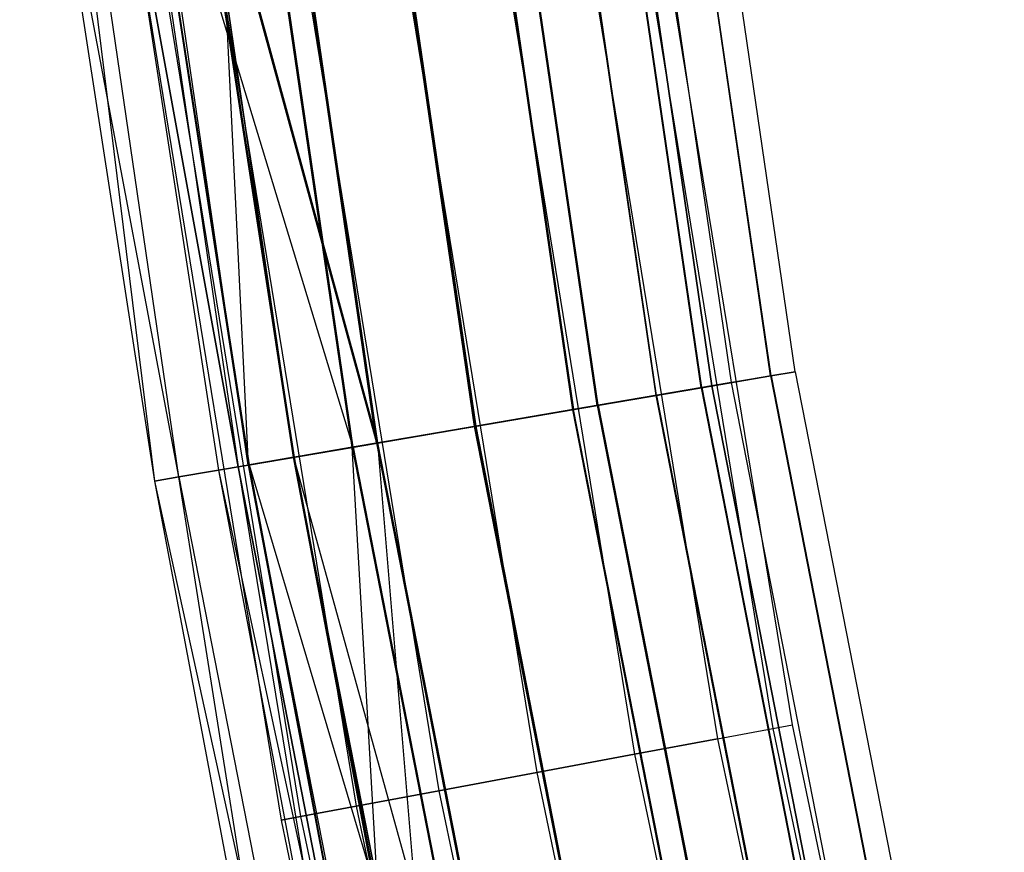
# Model space of a CAD drawing. Extents: x -176 to 176, y -176 to 176.
# Tile 26 of 208: x -174.03 to -166.46, y -32.4 to -26. Entities that reach past the tile are written whole.
import ezdxf

# ---------------------------------------------------------------- set-up
doc = ezdxf.new("R2010")
doc.units = 0
doc.header["$LTSCALE"] = 25.4
doc.layers.get('0').update_dxf_attribs({"linetype": 'CONTINUOUS'})

# ---------------------------------------------------------------- blocks, each defined once
blk = doc.blocks.new('BIURKOWA_B_STL')
at = {"color": 0}
for p, q in [((-168.2554, -28.7372, 196.0397), (-169.4473, -20.5746, 196.0397)), ((-168.2554, -28.7372, 196.0397), (-169.4473, -20.5746, 196.0397)), ((-168.2539, -28.7369, 408.9567), (-169.4458, -20.5744, 408.9567)), ((-168.2539, -28.7369, 408.9567), (-169.4458, -20.5744, 408.9567)), ((-168.2539, -28.7369, 407.0433), (-169.4458, -20.5744, 407.0433)), ((-168.2539, -28.7369, 407.0433), (-169.4458, -20.5744, 407.0433)), ((-168.252, -28.7366, 197.952), (-169.4439, -20.5742, 197.952)), ((-168.252, -28.7366, 197.952), (-169.4439, -20.5742, 197.952)), ((-168.0663, -28.7049, 408), (-169.2569, -20.5515, 408)), ((-168.0663, -28.7049, 408), (-169.2569, -20.5515, 408)), ((-168.0663, -28.7049, 196.9955), (-169.2569, -20.5515, 196.9955)), ((-168.0663, -28.7049, 196.9955), (-169.2569, -20.5515, 196.9955)), ((-168.7904, -28.8286, 195.2299), (-169.9861, -20.6401, 195.2299)), ((-168.7904, -28.8286, 195.2299), (-169.9861, -20.6401, 195.2299)), ((-168.7881, -28.8282, 409.7678), (-169.9838, -20.6398, 409.7678)), ((-168.7881, -28.8282, 409.7678), (-169.9838, -20.6398, 409.7678)), ((-168.7881, -28.8282, 406.2322), (-169.9838, -20.6398, 406.2322)), ((-168.7881, -28.8282, 406.2322), (-169.9838, -20.6398, 406.2322)), ((-168.7842, -28.8275, 198.7638), (-169.9798, -20.6393, 198.7638)), ((-168.7842, -28.8275, 198.7638), (-169.9798, -20.6393, 198.7638)), ((-169.9058, -20.6303, 196.231), (-168.7107, -28.8149, 196.231)), ((-169.9058, -20.6303, 196.231), (-168.7107, -28.8149, 196.231)), ((-169.9044, -20.6301, 407.2346), (-168.7092, -28.8147, 407.2346)), ((-169.9044, -20.6301, 407.2346), (-168.7092, -28.8147, 407.2346)), ((-169.9044, -20.6301, 408.7654), (-168.7092, -28.8147, 408.7654)), ((-169.9044, -20.6301, 408.7654), (-168.7092, -28.8147, 408.7654)), ((-169.9025, -20.6299, 197.7607), (-168.7073, -28.8144, 197.7607)), ((-169.9025, -20.6299, 197.7607), (-168.7073, -28.8144, 197.7607)), ((-169.7532, -20.6118, 196.9955), (-168.5592, -28.7891, 196.9955)), ((-169.7532, -20.6118, 196.9955), (-168.5592, -28.7891, 196.9955)), ((-169.7532, -20.6118, 408), (-168.5592, -28.7891, 408)), ((-169.7532, -20.6118, 408), (-168.5592, -28.7891, 408)), ((-169.5901, -28.9651, 194.6892), (-170.7915, -20.7378, 194.6892)), ((-169.5901, -28.9651, 194.6892), (-170.7915, -20.7378, 194.6892)), ((-169.5876, -28.9647, 410.3097), (-170.7889, -20.7375, 410.3097)), ((-169.5876, -28.9647, 410.3097), (-170.7889, -20.7375, 410.3097)), ((-169.5876, -28.9647, 405.6903), (-170.7889, -20.7375, 405.6903)), ((-169.5876, -28.9647, 405.6903), (-170.7889, -20.7375, 405.6903)), ((-169.582, -28.9637, 199.3073), (-170.7832, -20.7368, 199.3073)), ((-169.582, -28.9637, 199.3073), (-170.7832, -20.7368, 199.3073)), ((-170.3371, -20.6827, 195.5834), (-169.1389, -28.8881, 195.5834)), ((-170.3371, -20.6827, 195.5834), (-169.1389, -28.8881, 195.5834)), ((-170.3347, -20.6824, 406.5858), (-169.1366, -28.8877, 406.5858)), ((-170.3347, -20.6824, 409.4142), (-169.1366, -28.8877, 409.4142)), ((-170.3347, -20.6824, 406.5858), (-169.1366, -28.8877, 406.5858)), ((-170.3347, -20.6824, 409.4142), (-169.1366, -28.8877, 409.4142)), ((-169.1327, -28.887, 198.4102), (-170.3308, -20.6819, 198.4102)), ((-169.1327, -28.887, 198.4102), (-170.3308, -20.6819, 198.4102)), ((-170.9814, -20.7609, 195.1512), (-169.7787, -28.9973, 195.1512)), ((-170.9814, -20.7609, 195.1512), (-169.7787, -28.9973, 195.1512)), ((-169.7762, -28.9969, 406.1523), (-170.9789, -20.7606, 406.1523)), ((-170.9789, -20.7606, 409.8477), (-169.7762, -28.9969, 409.8477)), ((-170.9789, -20.7606, 409.8477), (-169.7762, -28.9969, 409.8477)), ((-169.7762, -28.9969, 406.1523), (-170.9789, -20.7606, 406.1523)), ((-170.9732, -20.7599, 198.8454), (-169.7706, -28.996, 198.8454)), ((-170.9732, -20.7599, 198.8454), (-169.7706, -28.996, 198.8454)), ((-170.5328, -29.1261, 194.5), (-171.7409, -20.8531, 194.5)), ((-170.5328, -29.1261, 194.5), (-171.7409, -20.8531, 194.5)), ((-171.7409, -20.8531, 195), (-170.5328, -29.1261, 195)), ((-171.7409, -20.8531, 195), (-170.5328, -29.1261, 195)), ((-170.5306, -29.1258, 410.5), (-171.7386, -20.8528, 410.5)), ((-170.5306, -29.1258, 410.5), (-171.7386, -20.8528, 410.5)), ((-170.5306, -29.1258, 405.5), (-171.7386, -20.8528, 405.5)), ((-170.5306, -29.1258, 405.5), (-171.7386, -20.8528, 405.5)), ((-171.7386, -20.8528, 406), (-170.5306, -29.1258, 406)), ((-171.7386, -20.8528, 406), (-170.5306, -29.1258, 406)), ((-170.5306, -29.1258, 410), (-171.7386, -20.8528, 410)), ((-170.5306, -29.1258, 410), (-171.7386, -20.8528, 410)), ((-170.524, -29.1246, 199.5), (-171.732, -20.852, 199.5)), ((-170.524, -29.1246, 199.5), (-171.732, -20.852, 199.5)), ((-171.732, -20.852, 199), (-170.524, -29.1246, 199)), ((-171.732, -20.852, 199), (-170.524, -29.1246, 199)), ((-171.4752, -29.2871, 194.6909), (-172.6899, -20.9684, 194.6909)), ((-171.4752, -29.2871, 194.6909), (-172.6899, -20.9684, 194.6909)), ((-172.6884, -20.9682, 405.6903), (-172.2731, -29.4234, 406.2322)), ((-171.4737, -29.2868, 410.3097), (-172.6884, -20.9682, 410.3097)), ((-171.4737, -29.2868, 410.3097), (-172.6884, -20.9682, 410.3097)), ((-171.4737, -29.2868, 405.6903), (-172.6884, -20.9682, 405.6903)), ((-171.4737, -29.2868, 405.6903), (-172.6884, -20.9682, 405.6903)), ((-172.6884, -20.9682, 405.6903), (-172.2731, -29.4234, 406.2322)), ((-171.467, -29.2857, 199.3125), (-172.6817, -20.9674, 199.3125)), ((-171.467, -29.2857, 199.3125), (-172.6817, -20.9674, 199.3125)), ((-171.2866, -29.2549, 195.1529), (-172.5, -20.9453, 195.1529)), ((-171.2866, -29.2549, 195.1529), (-172.5, -20.9453, 195.1529)), ((-172.4984, -20.9451, 406.1523), (-171.285, -29.2546, 406.1523)), ((-172.4984, -20.9451, 409.8477), (-171.285, -29.2546, 409.8477)), ((-172.4984, -20.9451, 406.1523), (-171.285, -29.2546, 406.1523)), ((-172.4984, -20.9451, 409.8477), (-171.285, -29.2546, 409.8477)), ((-172.4917, -20.9443, 198.8505), (-171.2784, -29.2535, 198.8505)), ((-172.4917, -20.9443, 198.8505), (-171.2784, -29.2535, 198.8505)), ((-173.1433, -21.0234, 195.5866), (-171.9254, -29.364, 195.5866)), ((-173.1433, -21.0234, 195.5866), (-171.9254, -29.364, 195.5866)), ((-173.1425, -21.0233, 409.4142), (-171.9246, -29.3639, 409.4142)), ((-173.1425, -21.0233, 409.4142), (-171.9246, -29.3639, 409.4142)), ((-173.5731, -21.0756, 196.2352), (-172.3522, -29.4369, 196.2352)), ((-173.5731, -21.0756, 196.2352), (-172.3522, -29.4369, 196.2352)), ((-173.5729, -21.0756, 408.7654), (-172.352, -29.4369, 408.7654)), ((-173.5729, -21.0756, 408.7654), (-172.352, -29.4369, 408.7654)), ((-172.2739, -29.4235, 195.233), (-173.4943, -21.066, 195.233)), ((-172.2739, -29.4235, 195.233), (-173.4943, -21.066, 195.233)), ((-172.2731, -29.4234, 409.7678), (-173.4935, -21.0659, 409.7678)), ((-172.2731, -29.4234, 409.7678), (-173.4935, -21.0659, 409.7678)), ((-174.0317, -21.1313, 196.0438), (-172.9949, -29.5467, 197)), ((-172.8076, -29.5147, 196.0438), (-174.0317, -21.1313, 196.0438)), ((-172.8076, -29.5147, 196.0438), (-174.0317, -21.1313, 196.0438)), ((-174.0317, -21.1313, 196.0438), (-172.9949, -29.5467, 197)), ((-172.8073, -29.5146, 408.9567), (-174.0315, -21.1312, 408.9567)), ((-172.8073, -29.5146, 408.9567), (-174.0315, -21.1312, 408.9567)), ((-168.0884, -31.4212, 408), (-169.3602, -23.6247, 408)), ((-168.0884, -31.4212, 408), (-169.3602, -23.6247, 408)), ((-168.0884, -31.4212, 197), (-169.3602, -23.6247, 197)), ((-168.0884, -31.4212, 197), (-169.3602, -23.6247, 197)), ((-169.9404, -23.7057, 409.4142), (-168.6642, -31.5288, 409.4142)), ((-169.9404, -23.7057, 409.4142), (-168.6642, -31.5288, 409.4142)), ((-169.9404, -23.7057, 406.5858), (-168.6642, -31.5288, 406.5858)), ((-169.9404, -23.7057, 406.5858), (-168.6642, -31.5288, 406.5858)), ((-169.9404, -23.7057, 198.4142), (-168.6642, -31.5288, 198.4142)), ((-169.9404, -23.7057, 198.4142), (-168.6642, -31.5288, 198.4142)), ((-169.9404, -23.7057, 195.5858), (-168.6642, -31.5288, 195.5858)), ((-169.9404, -23.7057, 195.5858), (-168.6642, -31.5288, 195.5858)), ((-169.511, -23.6458, 408.7654), (-168.238, -31.4491, 408.7654)), ((-169.511, -23.6458, 408.7654), (-168.238, -31.4491, 408.7654)), ((-169.511, -23.6458, 407.2346), (-168.238, -31.4491, 407.2346)), ((-169.511, -23.6458, 407.2346), (-168.238, -31.4491, 407.2346)), ((-169.511, -23.6458, 197.7654), (-168.238, -31.4491, 197.7654)), ((-169.511, -23.6458, 197.7654), (-168.238, -31.4491, 197.7654)), ((-169.511, -23.6458, 196.2346), (-168.238, -31.4491, 196.2346)), ((-169.511, -23.6458, 196.2346), (-168.238, -31.4491, 196.2346)), ((-171.9246, -29.3639, 406.5858), (-172.7897, -23.7494, 406.5858)), ((-171.9246, -29.3639, 406.5858), (-172.7897, -23.7494, 406.5858)), ((-171.285, -29.2546, 406.1523), (-172.7897, -23.7494, 406.5858)), ((-171.285, -29.2546, 406.1523), (-172.7897, -23.7494, 406.5858)), ((-172.7842, -23.7486, 198.4198), (-171.9192, -29.3629, 198.4198)), ((-172.7842, -23.7486, 198.4198), (-171.9192, -29.3629, 198.4198)), ((-172.7842, -23.7486, 198.4198), (-171.2784, -29.2535, 198.8505)), ((-172.7842, -23.7486, 198.4198), (-171.2784, -29.2535, 198.8505)), ((-173.37, -23.8292, 197), (-172.5021, -29.4625, 197)), ((-172.3522, -29.4369, 196.2352), (-173.37, -23.8292, 197)), ((-172.3522, -29.4369, 196.2352), (-173.37, -23.8292, 197)), ((-173.37, -23.8292, 408), (-172.5021, -29.4625, 408)), ((-173.37, -23.8292, 197), (-172.5021, -29.4625, 197)), ((-173.37, -23.8292, 408), (-172.5021, -29.4625, 408)), ((-173.37, -23.8292, 408), (-172.352, -29.4369, 408.7654)), ((-173.37, -23.8292, 408), (-172.352, -29.4369, 408.7654)), ((-173.14, -23.7975, 406.2322), (-172.2731, -29.4234, 406.2322)), ((-173.14, -23.7975, 406.2322), (-172.2731, -29.4234, 406.2322)), ((-173.1345, -23.7968, 198.7733), (-172.2677, -29.4224, 198.7733)), ((-171.467, -29.2857, 199.3125), (-173.1345, -23.7968, 198.7733)), ((-171.467, -29.2857, 199.3125), (-173.1345, -23.7968, 198.7733)), ((-173.1345, -23.7968, 198.7733), (-172.2677, -29.4224, 198.7733)), ((-170.583, -23.7953, 409.8477), (-169.302, -31.648, 409.8477)), ((-170.583, -23.7953, 409.8477), (-169.302, -31.648, 409.8477)), ((-170.583, -23.7953, 406.1523), (-169.302, -31.648, 406.1523)), ((-170.583, -23.7953, 406.1523), (-169.302, -31.648, 406.1523)), ((-170.583, -23.7953, 198.8478), (-169.302, -31.648, 198.8478)), ((-170.583, -23.7953, 198.8478), (-169.302, -31.648, 198.8478)), ((-170.583, -23.7953, 195.1522), (-169.302, -31.648, 195.1522)), ((-170.583, -23.7953, 195.1522), (-169.302, -31.648, 195.1522)), ((-173.8654, -23.8972, 408), (-172.9949, -29.5467, 408)), ((-172.8073, -29.5146, 408.9567), (-173.8654, -23.8972, 408)), ((-172.8073, -29.5146, 408.9567), (-173.8654, -23.8972, 408)), ((-173.8654, -23.8972, 197), (-172.9949, -29.5467, 197)), ((-173.8654, -23.8972, 408), (-172.9949, -29.5467, 408)), ((-173.8654, -23.8972, 197), (-172.9949, -29.5467, 197)), ((-171.341, -23.901, 410), (-170.0544, -31.7887, 410)), ((-171.341, -23.901, 410), (-170.0544, -31.7887, 410)), ((-171.341, -23.901, 406), (-170.0544, -31.7887, 406)), ((-171.341, -23.901, 406), (-170.0544, -31.7887, 406)), ((-171.341, -23.901, 199), (-170.0544, -31.7887, 199)), ((-171.341, -23.901, 199), (-170.0544, -31.7887, 199)), ((-171.341, -23.901, 195), (-170.0544, -31.7887, 195)), ((-171.341, -23.901, 195), (-170.0544, -31.7887, 195)), ((-172.099, -24.0068, 409.8477), (-170.8067, -31.9293, 409.8477)), ((-172.099, -24.0068, 409.8477), (-170.8067, -31.9293, 409.8477)), ((-172.099, -24.0068, 406.1523), (-170.8067, -31.9293, 406.1523)), ((-172.099, -24.0068, 406.1523), (-170.8067, -31.9293, 406.1523)), ((-172.099, -24.0068, 198.8478), (-170.8067, -31.9293, 198.8478)), ((-172.099, -24.0068, 198.8478), (-170.8067, -31.9293, 198.8478)), ((-172.099, -24.0068, 195.1522), (-170.8067, -31.9293, 195.1522)), ((-172.099, -24.0068, 195.1522), (-170.8067, -31.9293, 195.1522)), ((-173.1711, -24.1563, 408.7654), (-171.8707, -32.1282, 408.7654)), ((-173.1711, -24.1563, 408.7654), (-171.8707, -32.1282, 408.7654)), ((-173.1711, -24.1563, 407.2346), (-171.8707, -32.1282, 407.2346)), ((-173.1711, -24.1563, 407.2346), (-171.8707, -32.1282, 407.2346)), ((-173.1711, -24.1563, 197.7654), (-171.8707, -32.1282, 197.7654)), ((-173.1711, -24.1563, 197.7654), (-171.8707, -32.1282, 197.7654)), ((-173.1711, -24.1563, 196.2346), (-171.8707, -32.1282, 196.2346)), ((-173.1711, -24.1563, 196.2346), (-171.8707, -32.1282, 196.2346)), ((-172.7417, -24.0964, 409.4142), (-171.4445, -32.0485, 409.4142)), ((-172.7417, -24.0964, 409.4142), (-171.4445, -32.0485, 409.4142)), ((-172.7417, -24.0964, 406.5858), (-171.4445, -32.0485, 406.5858)), ((-172.7417, -24.0964, 406.5858), (-171.4445, -32.0485, 406.5858)), ((-172.7417, -24.0964, 198.4142), (-171.4445, -32.0485, 198.4142)), ((-172.7417, -24.0964, 198.4142), (-171.4445, -32.0485, 198.4142)), ((-172.7417, -24.0964, 195.5858), (-171.4445, -32.0485, 195.5858)), ((-172.7417, -24.0964, 195.5858), (-171.4445, -32.0485, 195.5858)), ((-173.3218, -24.1774, 408), (-172.0203, -32.1562, 408)), ((-173.3218, -24.1774, 408), (-172.0203, -32.1562, 408)), ((-173.3218, -24.1774, 197), (-172.0203, -32.1562, 197)), ((-173.3218, -24.1774, 197), (-172.0203, -32.1562, 197)), ((-168.7904, -28.8286, 195.2299), (-168.2554, -28.7372, 196.0397)), ((-168.7904, -28.8286, 195.2299), (-168.2554, -28.7372, 196.0397)), ((-168.7881, -28.8282, 406.2322), (-168.2539, -28.7369, 407.0433)), ((-168.2539, -28.7369, 408.9567), (-168.7881, -28.8282, 409.7678)), ((-168.2539, -28.7369, 408.9567), (-168.7881, -28.8282, 409.7678)), ((-168.7881, -28.8282, 406.2322), (-168.2539, -28.7369, 407.0433)), ((-168.252, -28.7366, 197.952), (-168.7842, -28.8275, 198.7638)), ((-168.252, -28.7366, 197.952), (-168.7842, -28.8275, 198.7638)), ((-168.2554, -28.7372, 196.0397), (-168.0663, -28.7049, 196.9955)), ((-168.2554, -28.7372, 196.0397), (-168.0663, -28.7049, 196.9955)), ((-168.2554, -28.7372, 196.0397), (-166.6705, -36.8326, 196.0397)), ((-168.2554, -28.7372, 196.0397), (-166.6705, -36.8326, 196.0397)), ((-168.2539, -28.7369, 407.0433), (-168.0663, -28.7049, 408)), ((-168.0663, -28.7049, 408), (-168.2539, -28.7369, 408.9567)), ((-168.0663, -28.7049, 408), (-168.2539, -28.7369, 408.9567)), ((-168.2539, -28.7369, 407.0433), (-168.0663, -28.7049, 408)), ((-168.2539, -28.7369, 407.0433), (-166.669, -36.8323, 407.0433)), ((-168.2539, -28.7369, 407.0433), (-166.669, -36.8323, 407.0433)), ((-168.2539, -28.7369, 408.9567), (-166.669, -36.8323, 408.9567)), ((-168.2539, -28.7369, 408.9567), (-166.669, -36.8323, 408.9567)), ((-168.0663, -28.7049, 196.9955), (-168.252, -28.7366, 197.952)), ((-168.0663, -28.7049, 196.9955), (-168.252, -28.7366, 197.952)), ((-168.252, -28.7366, 197.952), (-166.6671, -36.8319, 197.952)), ((-168.252, -28.7366, 197.952), (-166.6671, -36.8319, 197.952)), ((-168.0663, -28.7049, 408), (-166.4832, -36.7912, 408)), ((-168.0663, -28.7049, 408), (-166.4832, -36.7912, 408)), ((-168.0663, -28.7049, 196.9955), (-166.4832, -36.7912, 196.9955)), ((-168.0663, -28.7049, 196.9955), (-166.4832, -36.7912, 196.9955)), ((-169.5901, -28.9651, 194.6892), (-168.7904, -28.8286, 195.2299)), ((-169.5901, -28.9651, 194.6892), (-168.7904, -28.8286, 195.2299)), ((-169.5876, -28.9647, 405.6903), (-168.7881, -28.8282, 406.2322)), ((-168.7881, -28.8282, 409.7678), (-169.5876, -28.9647, 410.3097)), ((-168.7881, -28.8282, 409.7678), (-169.5876, -28.9647, 410.3097)), ((-169.5876, -28.9647, 405.6903), (-168.7881, -28.8282, 406.2322)), ((-168.7842, -28.8275, 198.7638), (-169.582, -28.9637, 199.3073)), ((-168.7842, -28.8275, 198.7638), (-169.582, -28.9637, 199.3073)), ((-168.7107, -28.8149, 196.231), (-169.1389, -28.8881, 195.5834)), ((-168.7107, -28.8149, 196.231), (-169.1389, -28.8881, 195.5834)), ((-168.7092, -28.8147, 407.2346), (-169.1366, -28.8877, 406.5858)), ((-169.1366, -28.8877, 409.4142), (-168.7092, -28.8147, 408.7654)), ((-168.7092, -28.8147, 407.2346), (-169.1366, -28.8877, 406.5858)), ((-169.1366, -28.8877, 409.4142), (-168.7092, -28.8147, 408.7654)), ((-169.1327, -28.887, 198.4102), (-168.7073, -28.8144, 197.7607)), ((-169.1327, -28.887, 198.4102), (-168.7073, -28.8144, 197.7607)), ((-168.7904, -28.8286, 195.2299), (-167.2005, -36.9497, 195.2299)), ((-168.7904, -28.8286, 195.2299), (-167.2005, -36.9497, 195.2299)), ((-168.7881, -28.8282, 406.2322), (-167.1982, -36.9492, 406.2322)), ((-168.7881, -28.8282, 406.2322), (-167.1982, -36.9492, 406.2322)), ((-168.7881, -28.8282, 409.7678), (-167.1982, -36.9492, 409.7678)), ((-168.7881, -28.8282, 409.7678), (-167.1982, -36.9492, 409.7678)), ((-168.7842, -28.8275, 198.7638), (-167.1943, -36.9484, 198.7638)), ((-168.7842, -28.8275, 198.7638), (-167.1943, -36.9484, 198.7638)), ((-168.5592, -28.7891, 196.9955), (-168.7107, -28.8149, 196.231)), ((-168.5592, -28.7891, 196.9955), (-168.7107, -28.8149, 196.231)), ((-168.7107, -28.8149, 196.231), (-167.1216, -36.9323, 196.231)), ((-168.7107, -28.8149, 196.231), (-167.1216, -36.9323, 196.231)), ((-168.7092, -28.8147, 408.7654), (-168.5592, -28.7891, 408)), ((-168.5592, -28.7891, 408), (-168.7092, -28.8147, 407.2346)), ((-168.5592, -28.7891, 408), (-168.7092, -28.8147, 407.2346)), ((-168.7092, -28.8147, 408.7654), (-168.5592, -28.7891, 408)), ((-168.7092, -28.8147, 408.7654), (-167.1201, -36.9319, 408.7654)), ((-168.7092, -28.8147, 407.2346), (-167.1201, -36.9319, 407.2346)), ((-168.7092, -28.8147, 408.7654), (-167.1201, -36.9319, 408.7654)), ((-168.7092, -28.8147, 407.2346), (-167.1201, -36.9319, 407.2346)), ((-168.7073, -28.8144, 197.7607), (-168.5592, -28.7891, 196.9955)), ((-168.7073, -28.8144, 197.7607), (-168.5592, -28.7891, 196.9955)), ((-168.7073, -28.8144, 197.7607), (-167.1182, -36.9315, 197.7607)), ((-168.7073, -28.8144, 197.7607), (-167.1182, -36.9315, 197.7607)), ((-168.5592, -28.7891, 196.9955), (-166.9714, -36.8991, 196.9955)), ((-168.5592, -28.7891, 196.9955), (-166.9714, -36.8991, 196.9955)), ((-168.5592, -28.7891, 408), (-166.9714, -36.8991, 408)), ((-168.5592, -28.7891, 408), (-166.9714, -36.8991, 408)), ((-169.1389, -28.8881, 195.5834), (-169.7787, -28.9973, 195.1512)), ((-169.1389, -28.8881, 195.5834), (-169.7787, -28.9973, 195.1512)), ((-169.7762, -28.9969, 406.1523), (-169.1366, -28.8877, 406.5858)), ((-169.7762, -28.9969, 409.8477), (-169.1366, -28.8877, 409.4142)), ((-169.7762, -28.9969, 406.1523), (-169.1366, -28.8877, 406.5858)), ((-169.7762, -28.9969, 409.8477), (-169.1366, -28.8877, 409.4142)), ((-169.1327, -28.887, 198.4102), (-169.7706, -28.996, 198.8454)), ((-169.1327, -28.887, 198.4102), (-169.7706, -28.996, 198.8454)), ((-169.1389, -28.8881, 195.5834), (-167.5457, -37.026, 195.5834)), ((-169.1389, -28.8881, 195.5834), (-167.5457, -37.026, 195.5834)), ((-167.5434, -37.0255, 406.5858), (-169.1366, -28.8877, 406.5858)), ((-169.1366, -28.8877, 409.4142), (-167.5434, -37.0255, 409.4142)), ((-167.5434, -37.0255, 406.5858), (-169.1366, -28.8877, 406.5858)), ((-169.1366, -28.8877, 409.4142), (-167.5434, -37.0255, 409.4142)), ((-169.1327, -28.887, 198.4102), (-167.5396, -37.0246, 198.4102)), ((-169.1327, -28.887, 198.4102), (-167.5396, -37.0246, 198.4102)), ((-170.5328, -29.1261, 194.5), (-169.5901, -28.9651, 194.6892)), ((-170.5328, -29.1261, 194.5), (-169.5901, -28.9651, 194.6892)), ((-169.7787, -28.9973, 195.1512), (-170.5328, -29.1261, 195)), ((-169.7787, -28.9973, 195.1512), (-170.5328, -29.1261, 195)), ((-170.5306, -29.1258, 405.5), (-169.5876, -28.9647, 405.6903)), ((-169.5876, -28.9647, 410.3097), (-170.5306, -29.1258, 410.5)), ((-169.5876, -28.9647, 410.3097), (-170.5306, -29.1258, 410.5)), ((-170.5306, -29.1258, 405.5), (-169.5876, -28.9647, 405.6903)), ((-169.7762, -28.9969, 406.1523), (-170.5306, -29.1258, 406)), ((-169.7762, -28.9969, 406.1523), (-170.5306, -29.1258, 406)), ((-170.5306, -29.1258, 410), (-169.7762, -28.9969, 409.8477)), ((-170.5306, -29.1258, 410), (-169.7762, -28.9969, 409.8477)), ((-169.582, -28.9637, 199.3073), (-170.524, -29.1246, 199.5)), ((-169.582, -28.9637, 199.3073), (-170.524, -29.1246, 199.5)), ((-170.524, -29.1246, 199), (-169.7706, -28.996, 198.8454)), ((-170.524, -29.1246, 199), (-169.7706, -28.996, 198.8454)), ((-169.7787, -28.9973, 195.1512), (-168.1795, -37.1661, 195.1512)), ((-169.7787, -28.9973, 195.1512), (-168.1795, -37.1661, 195.1512)), ((-169.7762, -28.9969, 406.1523), (-168.177, -37.1655, 406.1523)), ((-169.7762, -28.9969, 406.1523), (-168.177, -37.1655, 406.1523)), ((-169.7762, -28.9969, 409.8477), (-168.177, -37.1655, 409.8477)), ((-169.7762, -28.9969, 409.8477), (-168.177, -37.1655, 409.8477)), ((-168.1714, -37.1643, 198.8454), (-169.7706, -28.996, 198.8454)), ((-168.1714, -37.1643, 198.8454), (-169.7706, -28.996, 198.8454)), ((-169.5901, -28.9651, 194.6892), (-167.9927, -37.1248, 194.6892)), ((-169.5901, -28.9651, 194.6892), (-167.9927, -37.1248, 194.6892)), ((-169.5876, -28.9647, 405.6903), (-167.9901, -37.1242, 405.6903)), ((-169.5876, -28.9647, 405.6903), (-167.9901, -37.1242, 405.6903)), ((-169.5876, -28.9647, 410.3097), (-167.9901, -37.1242, 410.3097)), ((-169.5876, -28.9647, 410.3097), (-167.9901, -37.1242, 410.3097)), ((-169.582, -28.9637, 199.3073), (-167.9846, -37.123, 199.3073)), ((-169.582, -28.9637, 199.3073), (-167.9846, -37.123, 199.3073)), ((-171.4752, -29.2871, 194.6909), (-170.5328, -29.1261, 194.5)), ((-171.4752, -29.2871, 194.6909), (-170.5328, -29.1261, 194.5)), ((-171.4737, -29.2868, 405.6903), (-170.5306, -29.1258, 405.5)), ((-170.5306, -29.1258, 410.5), (-171.4737, -29.2868, 410.3097)), ((-170.5306, -29.1258, 410.5), (-171.4737, -29.2868, 410.3097)), ((-171.4737, -29.2868, 405.6903), (-170.5306, -29.1258, 405.5)), ((-170.524, -29.1246, 199.5), (-171.467, -29.2857, 199.3125)), ((-170.524, -29.1246, 199.5), (-171.467, -29.2857, 199.3125)), ((-171.2866, -29.2549, 195.1529), (-170.5328, -29.1261, 195)), ((-171.2866, -29.2549, 195.1529), (-170.5328, -29.1261, 195)), ((-170.5306, -29.1258, 406), (-171.285, -29.2546, 406.1523)), ((-170.5306, -29.1258, 410), (-171.285, -29.2546, 409.8477)), ((-170.5306, -29.1258, 406), (-171.285, -29.2546, 406.1523)), ((-170.5306, -29.1258, 410), (-171.285, -29.2546, 409.8477)), ((-171.2784, -29.2535, 198.8505), (-170.524, -29.1246, 199)), ((-171.2784, -29.2535, 198.8505), (-170.524, -29.1246, 199)), ((-170.5328, -29.1261, 194.5), (-168.9265, -37.3312, 194.5)), ((-170.5328, -29.1261, 194.5), (-168.9265, -37.3312, 194.5)), ((-168.9265, -37.3312, 195), (-170.5328, -29.1261, 195)), ((-168.9265, -37.3312, 195), (-170.5328, -29.1261, 195)), ((-170.5306, -29.1258, 405.5), (-168.9243, -37.3307, 405.5)), ((-170.5306, -29.1258, 405.5), (-168.9243, -37.3307, 405.5)), ((-170.5306, -29.1258, 410.5), (-168.9243, -37.3307, 410.5)), ((-170.5306, -29.1258, 410.5), (-168.9243, -37.3307, 410.5)), ((-170.5306, -29.1258, 406), (-168.9243, -37.3307, 406)), ((-170.5306, -29.1258, 410), (-168.9243, -37.3307, 410)), ((-170.5306, -29.1258, 410), (-168.9243, -37.3307, 410)), ((-170.5306, -29.1258, 406), (-168.9243, -37.3307, 406)), ((-170.524, -29.1246, 199.5), (-168.9177, -37.3292, 199.5)), ((-170.524, -29.1246, 199.5), (-168.9177, -37.3292, 199.5)), ((-170.524, -29.1246, 199), (-168.9177, -37.3292, 199)), ((-170.524, -29.1246, 199), (-168.9177, -37.3292, 199)), ((-172.2739, -29.4235, 195.233), (-171.4752, -29.2871, 194.6909)), ((-172.2739, -29.4235, 195.233), (-171.4752, -29.2871, 194.6909)), ((-171.4737, -29.2868, 410.3097), (-172.2731, -29.4234, 409.7678)), ((-171.4737, -29.2868, 410.3097), (-172.2731, -29.4234, 409.7678)), ((-171.4737, -29.2868, 405.6903), (-172.2731, -29.4234, 406.2322)), ((-171.4737, -29.2868, 405.6903), (-172.2731, -29.4234, 406.2322)), ((-172.2677, -29.4224, 198.7733), (-171.467, -29.2857, 199.3125)), ((-172.2677, -29.4224, 198.7733), (-171.467, -29.2857, 199.3125)), ((-171.2866, -29.2549, 195.1529), (-171.9254, -29.364, 195.5866)), ((-171.2866, -29.2549, 195.1529), (-171.9254, -29.364, 195.5866)), ((-171.9246, -29.3639, 409.4142), (-171.285, -29.2546, 409.8477)), ((-171.9246, -29.3639, 406.5858), (-171.285, -29.2546, 406.1523)), ((-171.9246, -29.3639, 406.5858), (-171.285, -29.2546, 406.1523)), ((-171.9246, -29.3639, 409.4142), (-171.285, -29.2546, 409.8477)), ((-171.9192, -29.3629, 198.4198), (-171.2784, -29.2535, 198.8505)), ((-171.9192, -29.3629, 198.4198), (-171.2784, -29.2535, 198.8505)), ((-171.4752, -29.2871, 194.6909), (-169.86, -37.5374, 194.6909)), ((-171.4752, -29.2871, 194.6909), (-169.86, -37.5374, 194.6909)), ((-171.1124, -35.5576, 406.2322), (-171.4737, -29.2868, 405.6903)), ((-171.4737, -29.2868, 405.6903), (-169.8585, -37.5371, 405.6903)), ((-171.4737, -29.2868, 405.6903), (-169.8585, -37.5371, 405.6903)), ((-171.4737, -29.2868, 410.3097), (-169.8585, -37.5371, 410.3097)), ((-171.4737, -29.2868, 410.3097), (-169.8585, -37.5371, 410.3097)), ((-171.1124, -35.5576, 406.2322), (-171.4737, -29.2868, 405.6903)), ((-171.467, -29.2857, 199.3125), (-169.8519, -37.5357, 199.3125)), ((-171.467, -29.2857, 199.3125), (-169.8519, -37.5357, 199.3125)), ((-171.2866, -29.2549, 195.1529), (-169.6732, -37.4962, 195.1529)), ((-171.2866, -29.2549, 195.1529), (-169.6732, -37.4962, 195.1529)), ((-169.6716, -37.4958, 409.8477), (-171.285, -29.2546, 409.8477)), ((-169.6716, -37.4958, 406.1523), (-171.285, -29.2546, 406.1523)), ((-169.6716, -37.4958, 406.1523), (-171.285, -29.2546, 406.1523)), ((-169.6716, -37.4958, 409.8477), (-171.285, -29.2546, 409.8477)), ((-171.2784, -29.2535, 198.8505), (-170.7607, -35.4845, 198.4198)), ((-171.2784, -29.2535, 198.8505), (-170.7607, -35.4845, 198.4198)), ((-171.2784, -29.2535, 198.8505), (-169.6651, -37.4944, 198.8505)), ((-171.2784, -29.2535, 198.8505), (-169.6651, -37.4944, 198.8505)), ((-171.9254, -29.364, 195.5866), (-172.3522, -29.4369, 196.2352)), ((-171.9254, -29.364, 195.5866), (-172.3522, -29.4369, 196.2352)), ((-172.352, -29.4369, 408.7654), (-171.9246, -29.3639, 409.4142)), ((-172.352, -29.4369, 408.7654), (-171.9246, -29.3639, 409.4142)), ((-171.9246, -29.3639, 406.5858), (-172.2731, -29.4234, 406.2322)), ((-171.9246, -29.3639, 406.5858), (-172.2731, -29.4234, 406.2322)), ((-171.9192, -29.3629, 198.4198), (-172.2677, -29.4224, 198.7733)), ((-171.9192, -29.3629, 198.4198), (-172.2677, -29.4224, 198.7733)), ((-171.9254, -29.364, 195.5866), (-170.306, -37.636, 195.5866)), ((-171.9254, -29.364, 195.5866), (-170.306, -37.636, 195.5866)), ((-170.7662, -35.4856, 406.5858), (-171.9246, -29.3639, 406.5858)), ((-171.9246, -29.3639, 409.4142), (-170.3052, -37.6358, 409.4142)), ((-171.9246, -29.3639, 406.5858), (-169.6716, -37.4958, 406.1523)), ((-170.7662, -35.4856, 406.5858), (-171.9246, -29.3639, 406.5858)), ((-171.9246, -29.3639, 406.5858), (-169.6716, -37.4958, 406.1523)), ((-171.9246, -29.3639, 409.4142), (-170.3052, -37.6358, 409.4142)), ((-171.9192, -29.3629, 198.4198), (-170.7607, -35.4845, 198.4198)), ((-171.9192, -29.3629, 198.4198), (-170.7607, -35.4845, 198.4198)), ((-172.8076, -29.5147, 196.0438), (-172.2739, -29.4235, 195.233)), ((-172.8076, -29.5147, 196.0438), (-172.2739, -29.4235, 195.233)), ((-172.2731, -29.4234, 409.7678), (-172.8073, -29.5146, 408.9567)), ((-172.2731, -29.4234, 409.7678), (-172.8073, -29.5146, 408.9567)), ((-172.5021, -29.4625, 197), (-172.3522, -29.4369, 196.2352)), ((-172.5021, -29.4625, 197), (-172.3522, -29.4369, 196.2352)), ((-172.5021, -29.4625, 408), (-172.352, -29.4369, 408.7654)), ((-172.5021, -29.4625, 408), (-172.352, -29.4369, 408.7654)), ((-170.7287, -37.7294, 196.2352), (-172.3522, -29.4369, 196.2352)), ((-170.7287, -37.7294, 196.2352), (-172.3522, -29.4369, 196.2352)), ((-172.352, -29.4369, 408.7654), (-171.3397, -35.6048, 408)), ((-172.352, -29.4369, 408.7654), (-171.3397, -35.6048, 408)), ((-172.352, -29.4369, 408.7654), (-170.7285, -37.7294, 408.7654)), ((-172.352, -29.4369, 408.7654), (-170.7285, -37.7294, 408.7654)), ((-172.2739, -29.4235, 195.233), (-170.6512, -37.7123, 195.233)), ((-172.2739, -29.4235, 195.233), (-170.6512, -37.7123, 195.233)), ((-172.2731, -29.4234, 406.2322), (-171.1124, -35.5576, 406.2322)), ((-172.2731, -29.4234, 409.7678), (-170.6504, -37.7121, 409.7678)), ((-172.2731, -29.4234, 409.7678), (-170.6504, -37.7121, 409.7678)), ((-172.2731, -29.4234, 406.2322), (-171.1124, -35.5576, 406.2322)), ((-172.2677, -29.4224, 198.7733), (-169.8519, -37.5357, 199.3125)), ((-172.2677, -29.4224, 198.7733), (-169.8519, -37.5357, 199.3125)), ((-172.2677, -29.4224, 198.7733), (-171.1069, -35.5564, 198.7733)), ((-172.2677, -29.4224, 198.7733), (-171.1069, -35.5564, 198.7733)), ((-172.9949, -29.5467, 408), (-172.8073, -29.5146, 408.9567)), ((-172.9949, -29.5467, 408), (-172.8073, -29.5146, 408.9567)), ((-172.8076, -29.5147, 196.0438), (-172.9949, -29.5467, 197)), ((-172.8076, -29.5147, 196.0438), (-172.9949, -29.5467, 197)), ((-171.8293, -35.7065, 197), (-172.8076, -29.5147, 196.0438)), ((-172.8076, -29.5147, 196.0438), (-171.1798, -37.8291, 196.0438)), ((-172.8076, -29.5147, 196.0438), (-171.1798, -37.8291, 196.0438)), ((-171.8293, -35.7065, 197), (-172.8076, -29.5147, 196.0438)), ((-172.8073, -29.5146, 408.9567), (-171.1796, -37.8291, 408.9567)), ((-172.8073, -29.5146, 408.9567), (-171.1796, -37.8291, 408.9567)), ((-172.5021, -29.4625, 197), (-170.7287, -37.7294, 196.2352)), ((-172.5021, -29.4625, 197), (-171.3397, -35.6048, 197)), ((-172.5021, -29.4625, 197), (-170.7287, -37.7294, 196.2352)), ((-172.5021, -29.4625, 408), (-172.5021, -29.4625, 197)), ((-172.5021, -29.4625, 408), (-172.5021, -29.4625, 197)), ((-172.5021, -29.4625, 408), (-171.3397, -35.6048, 408)), ((-172.5021, -29.4625, 197), (-171.3397, -35.6048, 197)), ((-172.5021, -29.4625, 408), (-171.3397, -35.6048, 408)), ((-172.9949, -29.5467, 408), (-171.1796, -37.8291, 408.9567)), ((-172.9949, -29.5467, 408), (-171.1796, -37.8291, 408.9567)), ((-172.9949, -29.5467, 408), (-171.8293, -35.7065, 408)), ((-172.9949, -29.5467, 197), (-172.9949, -29.5467, 408)), ((-172.9949, -29.5467, 197), (-172.9949, -29.5467, 408)), ((-172.9949, -29.5467, 197), (-171.8293, -35.7065, 197)), ((-172.9949, -29.5467, 408), (-171.8293, -35.7065, 408)), ((-172.9949, -29.5467, 197), (-171.8293, -35.7065, 197)), ((-168.238, -31.4491, 408.7654), (-168.0884, -31.4212, 408)), ((-168.238, -31.4491, 408.7654), (-168.0884, -31.4212, 408)), ((-168.238, -31.4491, 407.2346), (-168.0884, -31.4212, 408)), ((-168.238, -31.4491, 407.2346), (-168.0884, -31.4212, 408)), ((-168.238, -31.4491, 197.7654), (-168.0884, -31.4212, 197)), ((-168.238, -31.4491, 197.7654), (-168.0884, -31.4212, 197)), ((-168.238, -31.4491, 196.2346), (-168.0884, -31.4212, 197)), ((-168.238, -31.4491, 196.2346), (-168.0884, -31.4212, 197)), ((-166.4579, -39.1505, 408), (-168.0884, -31.4212, 408)), ((-166.4579, -39.1505, 408), (-168.0884, -31.4212, 408)), ((-166.4579, -39.1505, 197), (-168.0884, -31.4212, 197)), ((-166.4579, -39.1505, 197), (-168.0884, -31.4212, 197)), ((-168.6642, -31.5288, 409.4142), (-168.238, -31.4491, 408.7654)), ((-168.6642, -31.5288, 409.4142), (-168.238, -31.4491, 408.7654)), ((-168.6642, -31.5288, 406.5858), (-168.238, -31.4491, 407.2346)), ((-168.6642, -31.5288, 406.5858), (-168.238, -31.4491, 407.2346)), ((-168.6642, -31.5288, 198.4142), (-168.238, -31.4491, 197.7654)), ((-168.6642, -31.5288, 198.4142), (-168.238, -31.4491, 197.7654)), ((-168.6642, -31.5288, 195.5858), (-168.238, -31.4491, 196.2346)), ((-168.6642, -31.5288, 195.5858), (-168.238, -31.4491, 196.2346)), ((-168.238, -31.4491, 408.7654), (-166.6061, -39.1854, 408.7654)), ((-168.238, -31.4491, 408.7654), (-166.6061, -39.1854, 408.7654)), ((-168.238, -31.4491, 407.2346), (-166.6061, -39.1854, 407.2346)), ((-168.238, -31.4491, 407.2346), (-166.6061, -39.1854, 407.2346)), ((-168.238, -31.4491, 197.7654), (-166.6061, -39.1854, 197.7654)), ((-168.238, -31.4491, 197.7654), (-166.6061, -39.1854, 197.7654)), ((-168.238, -31.4491, 196.2346), (-166.6061, -39.1854, 196.2346)), ((-168.238, -31.4491, 196.2346), (-166.6061, -39.1854, 196.2346)), ((-169.302, -31.648, 409.8477), (-168.6642, -31.5288, 409.4142)), ((-169.302, -31.648, 409.8477), (-168.6642, -31.5288, 409.4142)), ((-168.6642, -31.5288, 406.5858), (-169.302, -31.648, 406.1523)), ((-168.6642, -31.5288, 406.5858), (-169.302, -31.648, 406.1523)), ((-169.302, -31.648, 198.8478), (-168.6642, -31.5288, 198.4142)), ((-169.302, -31.648, 198.8478), (-168.6642, -31.5288, 198.4142)), ((-168.6642, -31.5288, 195.5858), (-169.302, -31.648, 195.1522)), ((-168.6642, -31.5288, 195.5858), (-169.302, -31.648, 195.1522)), ((-168.6642, -31.5288, 409.4142), (-167.0281, -39.2847, 409.4142)), ((-168.6642, -31.5288, 409.4142), (-167.0281, -39.2847, 409.4142)), ((-168.6642, -31.5288, 406.5858), (-167.0281, -39.2847, 406.5858)), ((-168.6642, -31.5288, 406.5858), (-167.0281, -39.2847, 406.5858)), ((-168.6642, -31.5288, 198.4142), (-167.0281, -39.2847, 198.4142)), ((-168.6642, -31.5288, 198.4142), (-167.0281, -39.2847, 198.4142)), ((-168.6642, -31.5288, 195.5858), (-167.0281, -39.2847, 195.5858)), ((-168.6642, -31.5288, 195.5858), (-167.0281, -39.2847, 195.5858)), ((-170.0544, -31.7887, 410), (-169.302, -31.648, 409.8477)), ((-170.0544, -31.7887, 410), (-169.302, -31.648, 409.8477)), ((-169.302, -31.648, 406.1523), (-170.0544, -31.7887, 406)), ((-169.302, -31.648, 406.1523), (-170.0544, -31.7887, 406)), ((-170.0544, -31.7887, 199), (-169.302, -31.648, 198.8478)), ((-170.0544, -31.7887, 199), (-169.302, -31.648, 198.8478)), ((-169.302, -31.648, 195.1522), (-170.0544, -31.7887, 195)), ((-169.302, -31.648, 195.1522), (-170.0544, -31.7887, 195)), ((-169.302, -31.648, 409.8477), (-167.6597, -39.4332, 409.8477)), ((-169.302, -31.648, 409.8477), (-167.6597, -39.4332, 409.8477)), ((-169.302, -31.648, 406.1523), (-167.6597, -39.4332, 406.1523)), ((-169.302, -31.648, 406.1523), (-167.6597, -39.4332, 406.1523)), ((-169.302, -31.648, 198.8478), (-167.6597, -39.4332, 198.8478)), ((-169.302, -31.648, 198.8478), (-167.6597, -39.4332, 198.8478)), ((-169.302, -31.648, 195.1522), (-167.6597, -39.4332, 195.1522)), ((-169.302, -31.648, 195.1522), (-167.6597, -39.4332, 195.1522)), ((-170.8067, -31.9293, 409.8477), (-170.0544, -31.7887, 410)), ((-170.8067, -31.9293, 409.8477), (-170.0544, -31.7887, 410)), ((-170.0544, -31.7887, 406), (-170.8067, -31.9293, 406.1523)), ((-170.0544, -31.7887, 406), (-170.8067, -31.9293, 406.1523)), ((-170.8067, -31.9293, 198.8478), (-170.0544, -31.7887, 199)), ((-170.8067, -31.9293, 198.8478), (-170.0544, -31.7887, 199)), ((-170.0544, -31.7887, 195), (-170.8067, -31.9293, 195.1522)), ((-170.0544, -31.7887, 195), (-170.8067, -31.9293, 195.1522)), ((-170.0544, -31.7887, 410), (-168.4048, -39.6084, 410)), ((-170.0544, -31.7887, 410), (-168.4048, -39.6084, 410)), ((-170.0544, -31.7887, 406), (-168.4048, -39.6084, 406)), ((-170.0544, -31.7887, 406), (-168.4048, -39.6084, 406)), ((-170.0544, -31.7887, 199), (-168.4048, -39.6084, 199)), ((-170.0544, -31.7887, 199), (-168.4048, -39.6084, 199)), ((-170.0544, -31.7887, 195), (-168.4048, -39.6084, 195)), ((-170.0544, -31.7887, 195), (-168.4048, -39.6084, 195)), ((-171.4445, -32.0485, 409.4142), (-170.8067, -31.9293, 409.8477)), ((-171.4445, -32.0485, 409.4142), (-170.8067, -31.9293, 409.8477)), ((-170.8067, -31.9293, 406.1523), (-171.4445, -32.0485, 406.5858)), ((-170.8067, -31.9293, 406.1523), (-171.4445, -32.0485, 406.5858)), ((-171.4445, -32.0485, 198.4142), (-170.8067, -31.9293, 198.8478)), ((-171.4445, -32.0485, 198.4142), (-170.8067, -31.9293, 198.8478)), ((-170.8067, -31.9293, 195.1522), (-171.4445, -32.0485, 195.5858)), ((-170.8067, -31.9293, 195.1522), (-171.4445, -32.0485, 195.5858)), ((-170.8067, -31.9293, 409.8477), (-169.1498, -39.7837, 409.8477)), ((-170.8067, -31.9293, 409.8477), (-169.1498, -39.7837, 409.8477)), ((-170.8067, -31.9293, 406.1523), (-169.1498, -39.7837, 406.1523)), ((-170.8067, -31.9293, 406.1523), (-169.1498, -39.7837, 406.1523)), ((-170.8067, -31.9293, 198.8478), (-169.1498, -39.7837, 198.8478)), ((-170.8067, -31.9293, 198.8478), (-169.1498, -39.7837, 198.8478)), ((-170.8067, -31.9293, 195.1522), (-169.1498, -39.7837, 195.1522)), ((-170.8067, -31.9293, 195.1522), (-169.1498, -39.7837, 195.1522)), ((-171.8707, -32.1282, 408.7654), (-171.4445, -32.0485, 409.4142)), ((-171.8707, -32.1282, 408.7654), (-171.4445, -32.0485, 409.4142)), ((-171.4445, -32.0485, 406.5858), (-171.8707, -32.1282, 407.2346)), ((-171.4445, -32.0485, 406.5858), (-171.8707, -32.1282, 407.2346)), ((-171.8707, -32.1282, 197.7654), (-171.4445, -32.0485, 198.4142)), ((-171.8707, -32.1282, 197.7654), (-171.4445, -32.0485, 198.4142)), ((-171.4445, -32.0485, 195.5858), (-171.8707, -32.1282, 196.2346)), ((-171.4445, -32.0485, 195.5858), (-171.8707, -32.1282, 196.2346)), ((-171.4445, -32.0485, 409.4142), (-169.7814, -39.9322, 409.4142)), ((-171.4445, -32.0485, 409.4142), (-169.7814, -39.9322, 409.4142)), ((-171.4445, -32.0485, 406.5858), (-169.7814, -39.9322, 406.5858)), ((-171.4445, -32.0485, 406.5858), (-169.7814, -39.9322, 406.5858)), ((-171.4445, -32.0485, 198.4142), (-169.7814, -39.9322, 198.4142)), ((-171.4445, -32.0485, 198.4142), (-169.7814, -39.9322, 198.4142)), ((-171.4445, -32.0485, 195.5858), (-169.7814, -39.9322, 195.5858)), ((-171.4445, -32.0485, 195.5858), (-169.7814, -39.9322, 195.5858)), ((-172.0203, -32.1562, 408), (-171.8707, -32.1282, 408.7654)), ((-172.0203, -32.1562, 408), (-171.8707, -32.1282, 408.7654)), ((-171.8707, -32.1282, 407.2346), (-172.0203, -32.1562, 408)), ((-171.8707, -32.1282, 407.2346), (-172.0203, -32.1562, 408)), ((-172.0203, -32.1562, 197), (-171.8707, -32.1282, 197.7654)), ((-172.0203, -32.1562, 197), (-171.8707, -32.1282, 197.7654)), ((-171.8707, -32.1282, 196.2346), (-172.0203, -32.1562, 197)), ((-171.8707, -32.1282, 196.2346), (-172.0203, -32.1562, 197)), ((-172.0203, -32.1562, 408), (-170.3517, -40.0663, 408)), ((-172.0203, -32.1562, 408), (-170.3517, -40.0663, 408)), ((-172.0203, -32.1562, 197), (-170.3517, -40.0663, 197)), ((-172.0203, -32.1562, 197), (-170.3517, -40.0663, 197)), ((-171.8707, -32.1282, 408.7654), (-170.2035, -40.0315, 408.7654)), ((-171.8707, -32.1282, 408.7654), (-170.2035, -40.0315, 408.7654)), ((-171.8707, -32.1282, 407.2346), (-170.2035, -40.0315, 407.2346)), ((-171.8707, -32.1282, 407.2346), (-170.2035, -40.0315, 407.2346)), ((-171.8707, -32.1282, 197.7654), (-170.2035, -40.0315, 197.7654)), ((-171.8707, -32.1282, 197.7654), (-170.2035, -40.0315, 197.7654)), ((-171.8707, -32.1282, 196.2346), (-170.2035, -40.0315, 196.2346)), ((-171.8707, -32.1282, 196.2346), (-170.2035, -40.0315, 196.2346))]:
    blk.add_line(p, q, dxfattribs=at)

msp = doc.modelspace()

# ---------------------------------------------------------------- block references
at = {"color": 253}
msp.add_blockref('BIURKOWA_B_STL', (0, 0), dxfattribs=at)

doc.saveas('drawing.dxf')
